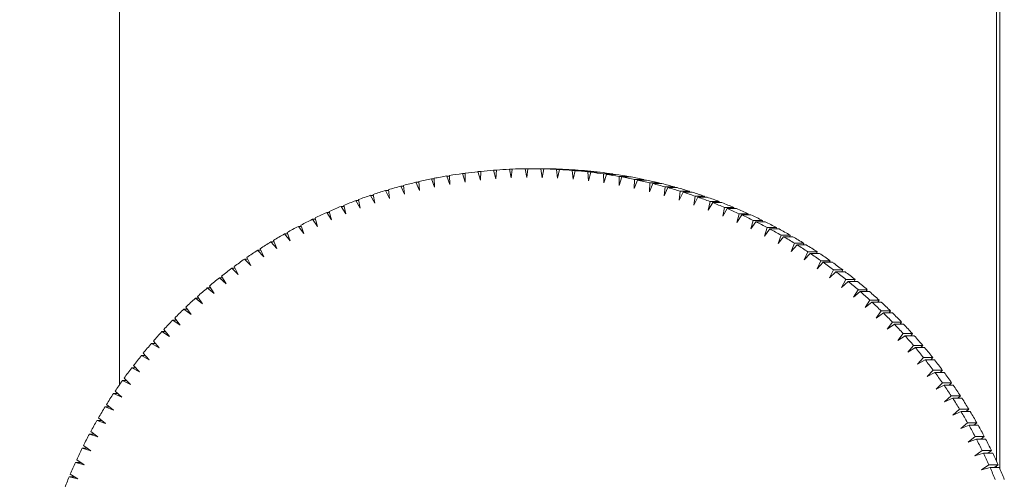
# Model space of a CAD drawing. Header units: millimetres. Extents: x -409 to 780, y -1099 to 54.
# Tile 5 of 35: x -298 to -283, y -978 to -970. Entities that reach past the tile are written whole.
import ezdxf

# ---------------------------------------------------------------- set-up
doc = ezdxf.new("R2010")
doc.units = ezdxf.units.MM

msp = doc.modelspace()

# ---------------------------------------------------------------- linework, layer by layer
at = {"color": 7, "linetype": 'Continuous', "lineweight": 15}
for p, q in [((-296.789, -964.681), (-296.789, -976.128)), ((-282.799, -964.681), (-282.799, -977.354)), ((-282.744, -977.477), (-282.744, -964.681)), ((-291.569, -972.797), (-291.522, -972.931)), ((-291.569, -972.797), (-291.524, -972.797)), ((-291.522, -972.931), (-291.524, -972.789)), ((-291.321, -972.758), (-291.278, -972.894)), ((-291.321, -972.758), (-291.276, -972.758)), ((-291.278, -972.894), (-291.276, -972.752)), ((-291.072, -972.727), (-291.033, -972.864)), ((-291.072, -972.727), (-291.026, -972.727)), ((-291.033, -972.864), (-291.026, -972.722)), ((-290.822, -972.704), (-290.787, -972.842)), ((-290.822, -972.704), (-290.776, -972.704)), ((-290.787, -972.842), (-290.776, -972.701)), ((-290.571, -972.689), (-290.541, -972.828)), ((-290.571, -972.689), (-290.525, -972.689)), ((-290.541, -972.828), (-290.525, -972.687)), ((-290.32, -972.682), (-290.294, -972.822)), ((-290.32, -972.682), (-290.274, -972.682)), ((-290.294, -972.822), (-290.274, -972.681)), ((-290.069, -972.683), (-290.047, -972.824)), ((-290.069, -972.683), (-289.922, -972.683)), ((-290.047, -972.824), (-290.023, -972.684)), ((-289.876, -972.684), (-290.023, -972.684)), ((-289.922, -972.683), (-289.922, -972.684)), ((-289.818, -972.691), (-289.801, -972.833)), ((-289.818, -972.691), (-289.671, -972.691)), ((-289.801, -972.833), (-289.772, -972.694)), ((-289.625, -972.694), (-289.772, -972.694)), ((-289.671, -972.691), (-289.671, -972.694)), ((-289.567, -972.708), (-289.555, -972.85)), ((-289.567, -972.708), (-289.42, -972.708)), ((-289.555, -972.85), (-289.522, -972.711)), ((-289.375, -972.711), (-289.522, -972.711)), ((-289.42, -972.708), (-289.42, -972.711)), ((-289.317, -972.732), (-289.309, -972.874)), ((-289.317, -972.732), (-289.171, -972.732)), ((-289.309, -972.874), (-289.272, -972.737)), ((-289.125, -972.737), (-289.272, -972.737)), ((-289.171, -972.732), (-289.17, -972.737)), ((-289.068, -972.764), (-289.064, -972.907)), ((-289.068, -972.764), (-288.921, -972.764)), ((-289.064, -972.907), (-289.023, -972.771)), ((-288.876, -972.771), (-289.023, -972.771)), ((-288.921, -972.764), (-288.921, -972.771)), ((-288.82, -972.804), (-288.821, -972.947)), ((-288.821, -972.947), (-288.775, -972.812)), ((-288.82, -972.804), (-288.673, -972.804)), ((-288.628, -972.812), (-288.775, -972.812)), ((-288.673, -972.804), (-288.674, -972.812)), ((-292.305, -972.959), (-292.245, -973.088)), ((-292.305, -972.959), (-292.259, -972.959)), ((-292.245, -973.088), (-292.26, -972.947)), ((-292.061, -972.897), (-292.005, -973.028)), ((-292.061, -972.897), (-292.016, -972.897)), ((-292.005, -973.028), (-292.017, -972.887)), ((-291.816, -972.843), (-291.764, -972.976)), ((-291.816, -972.843), (-291.771, -972.843)), ((-291.764, -972.976), (-291.771, -972.834)), ((-288.574, -972.852), (-288.579, -972.994)), ((-288.579, -972.994), (-288.529, -972.861)), ((-288.574, -972.852), (-288.427, -972.852)), ((-288.382, -972.861), (-288.529, -972.861)), ((-288.427, -972.852), (-288.427, -972.861)), ((-288.329, -972.907), (-288.338, -973.05)), ((-288.338, -973.05), (-288.284, -972.918)), ((-288.329, -972.907), (-288.182, -972.907)), ((-288.137, -972.918), (-288.284, -972.918)), ((-288.182, -972.907), (-288.183, -972.918)), ((-288.086, -972.971), (-288.1, -973.112)), ((-288.1, -973.112), (-288.041, -972.983)), ((-288.086, -972.971), (-287.939, -972.971)), ((-287.895, -972.983), (-288.041, -972.983)), ((-287.939, -972.971), (-287.94, -972.983)), ((-292.785, -973.106), (-292.717, -973.231)), ((-292.785, -973.106), (-292.739, -973.106)), ((-292.717, -973.231), (-292.742, -973.091)), ((-292.546, -973.029), (-292.482, -973.156)), ((-292.546, -973.029), (-292.5, -973.029)), ((-292.482, -973.156), (-292.502, -973.015)), ((-287.845, -973.041), (-287.863, -973.183)), ((-287.863, -973.183), (-287.801, -973.055)), ((-287.845, -973.041), (-287.698, -973.041)), ((-287.654, -973.055), (-287.801, -973.055)), ((-287.698, -973.041), (-287.7, -973.055)), ((-287.606, -973.12), (-287.629, -973.26)), ((-287.629, -973.26), (-287.563, -973.135)), ((-287.606, -973.12), (-287.459, -973.12)), ((-287.416, -973.135), (-287.563, -973.135)), ((-287.459, -973.12), (-287.462, -973.135)), ((-293.255, -973.282), (-293.18, -973.403)), ((-293.255, -973.282), (-293.209, -973.282)), ((-293.18, -973.403), (-293.213, -973.265)), ((-293.022, -973.19), (-292.95, -973.313)), ((-293.022, -973.19), (-292.975, -973.19)), ((-292.95, -973.313), (-292.979, -973.174)), ((-287.37, -973.205), (-287.397, -973.345)), ((-287.397, -973.345), (-287.327, -973.222)), ((-287.37, -973.205), (-287.223, -973.205)), ((-287.18, -973.222), (-287.327, -973.222)), ((-287.223, -973.205), (-287.226, -973.222)), ((-287.137, -973.299), (-287.168, -973.437)), ((-287.137, -973.299), (-286.99, -973.299)), ((-286.99, -973.299), (-286.994, -973.316)), ((-293.486, -973.381), (-293.407, -973.499)), ((-293.486, -973.381), (-293.439, -973.381)), ((-293.407, -973.499), (-293.444, -973.362)), ((-287.168, -973.437), (-287.094, -973.316)), ((-286.948, -973.316), (-287.094, -973.316)), ((-286.906, -973.399), (-286.943, -973.537)), ((-286.943, -973.537), (-286.865, -973.418)), ((-286.906, -973.399), (-286.76, -973.399)), ((-286.718, -973.418), (-286.865, -973.418)), ((-286.76, -973.399), (-286.765, -973.418)), ((-293.938, -973.601), (-293.851, -973.714)), ((-293.938, -973.601), (-293.89, -973.601)), ((-293.851, -973.714), (-293.897, -973.58)), ((-293.714, -973.488), (-293.631, -973.603)), ((-293.714, -973.488), (-293.666, -973.488)), ((-293.631, -973.603), (-293.672, -973.468)), ((-286.68, -973.507), (-286.72, -973.643)), ((-286.72, -973.643), (-286.638, -973.527)), ((-286.68, -973.507), (-286.533, -973.507)), ((-286.492, -973.527), (-286.638, -973.527)), ((-286.533, -973.507), (-286.539, -973.527)), ((-294.158, -973.721), (-294.068, -973.832)), ((-294.158, -973.721), (-294.11, -973.721)), ((-294.068, -973.832), (-294.118, -973.699)), ((-286.456, -973.621), (-286.501, -973.757)), ((-286.501, -973.757), (-286.416, -973.643)), ((-286.456, -973.621), (-286.309, -973.621)), ((-286.269, -973.643), (-286.416, -973.643)), ((-286.309, -973.621), (-286.316, -973.643)), ((-286.236, -973.743), (-286.285, -973.877)), ((-286.285, -973.877), (-286.197, -973.766)), ((-286.236, -973.743), (-286.09, -973.743)), ((-286.05, -973.766), (-286.197, -973.766)), ((-286.09, -973.743), (-286.098, -973.766)), ((-294.375, -973.849), (-294.281, -973.956)), ((-294.375, -973.849), (-294.326, -973.849)), ((-294.281, -973.956), (-294.336, -973.825)), ((-286.02, -973.871), (-286.074, -974.004)), ((-286.074, -974.004), (-285.981, -973.896)), ((-286.02, -973.871), (-285.874, -973.871)), ((-285.835, -973.896), (-285.981, -973.896)), ((-285.874, -973.871), (-285.883, -973.896)), ((-294.587, -973.983), (-294.49, -974.087)), ((-294.587, -973.983), (-294.537, -973.983)), ((-294.49, -974.087), (-294.549, -973.958)), ((-285.809, -974.007), (-285.866, -974.137)), ((-285.866, -974.137), (-285.771, -974.032)), ((-285.809, -974.007), (-285.662, -974.007)), ((-285.624, -974.032), (-285.771, -974.032)), ((-285.662, -974.007), (-285.673, -974.032)), ((-294.795, -974.124), (-294.695, -974.225)), ((-294.795, -974.124), (-294.745, -974.124)), ((-294.695, -974.225), (-294.758, -974.097)), ((-285.601, -974.149), (-285.663, -974.277)), ((-285.663, -974.277), (-285.564, -974.175)), ((-285.601, -974.149), (-285.455, -974.149)), ((-285.417, -974.175), (-285.564, -974.175)), ((-285.455, -974.149), (-285.467, -974.175)), ((-295.091, -974.519), (-295.162, -974.396)), ((-294.999, -974.271), (-294.896, -974.369)), ((-294.999, -974.271), (-294.948, -974.271)), ((-294.896, -974.369), (-294.962, -974.243)), ((-285.399, -974.297), (-285.464, -974.423)), ((-285.464, -974.423), (-285.362, -974.325)), ((-285.399, -974.297), (-285.252, -974.297)), ((-285.215, -974.325), (-285.362, -974.325)), ((-285.252, -974.297), (-285.266, -974.325)), ((-295.282, -974.675), (-295.357, -974.554)), ((-295.198, -974.424), (-295.091, -974.519)), ((-295.198, -974.424), (-295.145, -974.424)), ((-285.201, -974.451), (-285.27, -974.576)), ((-285.27, -974.576), (-285.165, -974.48)), ((-285.201, -974.451), (-285.054, -974.451)), ((-285.018, -974.48), (-285.165, -974.48)), ((-285.054, -974.451), (-285.07, -974.48)), ((-295.392, -974.584), (-295.282, -974.675)), ((-295.392, -974.584), (-295.338, -974.584)), ((-285.008, -974.612), (-285.081, -974.734)), ((-285.081, -974.734), (-284.973, -974.642)), ((-285.008, -974.612), (-284.861, -974.612)), ((-284.826, -974.642), (-284.973, -974.642)), ((-284.861, -974.612), (-284.879, -974.642)), ((-295.581, -974.75), (-295.468, -974.838)), ((-295.581, -974.75), (-295.526, -974.75)), ((-295.468, -974.838), (-295.546, -974.719)), ((-284.82, -974.779), (-284.897, -974.899)), ((-284.897, -974.899), (-284.786, -974.81)), ((-284.82, -974.779), (-284.673, -974.779)), ((-284.639, -974.81), (-284.786, -974.81)), ((-284.673, -974.779), (-284.693, -974.81)), ((-295.764, -974.921), (-295.649, -975.006)), ((-295.764, -974.921), (-295.709, -974.921)), ((-295.649, -975.006), (-295.731, -974.889)), ((-284.637, -974.951), (-284.718, -975.069)), ((-284.718, -975.069), (-284.604, -974.983)), ((-284.637, -974.951), (-284.49, -974.951)), ((-284.457, -974.983), (-284.604, -974.983)), ((-284.49, -974.951), (-284.512, -974.983)), ((-295.942, -975.098), (-295.825, -975.179)), ((-295.942, -975.098), (-295.885, -975.098)), ((-295.825, -975.179), (-295.91, -975.066)), ((-284.46, -975.13), (-284.544, -975.244)), ((-284.544, -975.244), (-284.428, -975.163)), ((-284.46, -975.13), (-284.313, -975.13)), ((-284.281, -975.163), (-284.428, -975.163)), ((-284.313, -975.13), (-284.337, -975.163)), ((-296.115, -975.281), (-295.995, -975.358)), ((-296.115, -975.281), (-296.056, -975.281)), ((-295.995, -975.358), (-296.083, -975.247)), ((-284.288, -975.313), (-284.376, -975.425)), ((-284.288, -975.313), (-284.142, -975.313)), ((-284.142, -975.313), (-284.168, -975.347)), ((-296.281, -975.469), (-296.159, -975.542)), ((-296.281, -975.469), (-296.221, -975.469)), ((-296.159, -975.542), (-296.251, -975.434)), ((-284.376, -975.425), (-284.258, -975.347)), ((-284.111, -975.347), (-284.258, -975.347)), ((-296.317, -975.732), (-296.413, -975.627)), ((-284.123, -975.502), (-284.214, -975.612)), ((-284.214, -975.612), (-284.093, -975.537)), ((-284.123, -975.502), (-283.976, -975.502)), ((-283.947, -975.537), (-284.093, -975.537)), ((-283.976, -975.502), (-284.005, -975.537)), ((-296.442, -975.662), (-296.317, -975.732)), ((-296.442, -975.662), (-296.38, -975.662)), ((-283.963, -975.696), (-284.058, -975.803)), ((-284.058, -975.803), (-283.935, -975.732)), ((-283.963, -975.696), (-283.817, -975.696)), ((-283.788, -975.732), (-283.935, -975.732)), ((-283.817, -975.696), (-283.849, -975.732)), ((-296.596, -975.861), (-296.47, -975.926)), ((-296.596, -975.861), (-296.533, -975.861)), ((-296.47, -975.926), (-296.568, -975.824)), ((-283.81, -975.895), (-283.908, -975.999)), ((-283.908, -975.999), (-283.783, -975.932)), ((-283.81, -975.895), (-283.663, -975.895)), ((-283.636, -975.932), (-283.783, -975.932)), ((-283.663, -975.895), (-283.698, -975.932)), ((-296.744, -976.064), (-296.616, -976.125)), ((-296.744, -976.064), (-296.679, -976.064)), ((-296.616, -976.125), (-296.718, -976.026)), ((-283.663, -976.099), (-283.764, -976.199)), ((-283.663, -976.099), (-283.516, -976.099)), ((-283.516, -976.099), (-283.554, -976.137)), ((-296.886, -976.271), (-296.756, -976.328)), ((-296.886, -976.271), (-296.819, -976.271)), ((-296.756, -976.328), (-296.861, -976.233)), ((-283.764, -976.199), (-283.637, -976.137)), ((-283.49, -976.137), (-283.637, -976.137)), ((-283.522, -976.307), (-283.627, -976.404)), ((-283.627, -976.404), (-283.497, -976.346)), ((-283.522, -976.307), (-283.375, -976.307)), ((-283.351, -976.346), (-283.497, -976.346)), ((-283.375, -976.307), (-283.417, -976.346)), ((-297.021, -976.483), (-296.889, -976.536)), ((-297.021, -976.483), (-296.951, -976.483)), ((-296.889, -976.536), (-296.997, -976.444)), ((-283.388, -976.52), (-283.496, -976.613)), ((-283.496, -976.613), (-283.365, -976.559)), ((-283.388, -976.52), (-283.242, -976.52)), ((-283.218, -976.559), (-283.365, -976.559)), ((-283.242, -976.52), (-283.286, -976.559)), ((-297.15, -976.699), (-297.016, -976.748)), ((-297.15, -976.699), (-297.077, -976.699)), ((-297.016, -976.748), (-297.127, -976.659)), ((-283.261, -976.736), (-283.371, -976.827)), ((-283.261, -976.736), (-283.114, -976.736)), ((-283.114, -976.736), (-283.163, -976.776)), ((-297.136, -976.963), (-297.25, -976.878)), ((-283.371, -976.827), (-283.238, -976.776)), ((-283.092, -976.776), (-283.238, -976.776)), ((-297.271, -976.919), (-297.136, -976.963)), ((-297.271, -976.919), (-297.196, -976.919)), ((-283.141, -976.957), (-283.254, -977.044)), ((-283.254, -977.044), (-283.119, -976.998)), ((-283.141, -976.957), (-282.994, -976.957)), ((-282.973, -976.998), (-283.119, -976.998)), ((-282.994, -976.957), (-283.047, -976.998)), ((-297.386, -977.142), (-297.249, -977.183)), ((-297.386, -977.142), (-297.307, -977.142)), ((-297.249, -977.183), (-297.365, -977.101)), ((-283.027, -977.181), (-283.143, -977.264)), ((-283.143, -977.264), (-283.007, -977.223)), ((-283.027, -977.181), (-282.88, -977.181)), ((-282.86, -977.223), (-283.007, -977.223)), ((-282.88, -977.181), (-282.938, -977.223)), ((-297.493, -977.369), (-297.356, -977.406)), ((-297.493, -977.369), (-297.411, -977.369)), ((-297.356, -977.406), (-297.474, -977.328)), ((-282.921, -977.409), (-283.039, -977.488)), ((-283.039, -977.488), (-282.902, -977.451)), ((-282.921, -977.409), (-282.774, -977.409)), ((-282.755, -977.451), (-282.902, -977.451)), ((-282.774, -977.409), (-282.836, -977.451)), ((-282.799, -977.426), (-282.799, -977.451)), ((-297.594, -977.6), (-297.455, -977.632)), ((-297.594, -977.6), (-297.507, -977.6)), ((-297.455, -977.632), (-297.576, -977.557))]:
    msp.add_line(p, q, dxfattribs=at)
for centre, radius, start, end in [((-290.216, -980.671), 7.99, 99.7514, 101.2235), ((-290.216, -980.671), 7.99, 97.9503, 99.4224), ((-290.216, -980.671), 7.989, 96.1491, 97.6212), ((-290.216, -980.671), 7.989, 94.3479, 95.8201), ((-290.216, -980.671), 7.989, 92.5467, 94.0189), ((-290.216, -980.67), 7.989, 90.7455, 92.2176), ((-290.216, -980.67), 7.989, 88.9443, 90.4164), ((-290.069, -980.67), 7.989, 88.9443, 90.4164), ((-290.216, -980.67), 7.989, 87.1431, 88.6152), ((-290.069, -980.67), 7.989, 87.1431, 88.6152), ((-290.216, -980.671), 7.989, 85.3419, 86.814), ((-290.069, -980.671), 7.989, 85.3419, 86.814), ((-290.216, -980.671), 7.989, 83.5407, 85.0128), ((-290.069, -980.671), 7.989, 83.5407, 85.0128), ((-290.216, -980.671), 7.99, 81.7395, 83.2116), ((-290.069, -980.671), 7.99, 81.7395, 83.2116), ((-290.216, -980.671), 7.99, 79.9383, 81.4105), ((-290.069, -980.671), 7.99, 79.9383, 81.4105), ((-290.216, -980.671), 7.99, 78.1372, 79.6093), ((-290.069, -980.671), 7.99, 78.1372, 79.6093), ((-290.216, -980.672), 7.99, 105.1547, 106.6267), ((-290.216, -980.671), 7.99, 103.3537, 104.8257), ((-290.216, -980.671), 7.99, 101.5526, 103.0246), ((-290.216, -980.671), 7.99, 76.3361, 77.8082), ((-290.069, -980.671), 7.99, 76.3361, 77.8082), ((-290.216, -980.671), 7.99, 74.5351, 76.0071), ((-290.069, -980.671), 7.99, 74.5351, 76.0071), ((-290.216, -980.672), 7.991, 72.734, 74.2061), ((-290.07, -980.672), 7.991, 72.734, 74.2061), ((-290.216, -980.672), 7.991, 108.7567, 110.2287), ((-290.216, -980.672), 7.991, 106.9558, 108.4277), ((-290.216, -980.672), 7.991, 70.9331, 72.405), ((-290.07, -980.672), 7.991, 70.9331, 72.405), ((-290.217, -980.672), 7.991, 69.1321, 70.6041), ((-290.07, -980.672), 7.991, 69.1321, 70.6041), ((-290.215, -980.673), 7.992, 112.3586, 113.8304), ((-290.216, -980.673), 7.991, 110.5577, 112.0296), ((-290.217, -980.673), 7.991, 67.3313, 68.8031), ((-290.07, -980.673), 7.991, 67.3313, 68.8031), ((-290.215, -980.673), 7.992, 114.1594, 115.6312), ((-290.217, -980.673), 7.992, 65.5304, 67.0023), ((-290.07, -980.673), 7.992, 65.5304, 67.0023), ((-290.217, -980.673), 7.992, 63.7297, 65.2015), ((-290.07, -980.673), 7.992, 63.7297, 65.2015), ((-290.215, -980.674), 7.993, 117.7609, 119.2326), ((-290.215, -980.674), 7.992, 115.9602, 117.4319), ((-290.217, -980.674), 7.993, 61.929, 63.4007), ((-290.07, -980.674), 7.993, 61.929, 63.4007), ((-290.215, -980.674), 7.993, 119.5615, 121.0332), ((-290.217, -980.674), 7.993, 60.1283, 61.6), ((-290.071, -980.674), 7.993, 60.1283, 61.6), ((-290.218, -980.674), 7.993, 58.3277, 59.7994), ((-290.071, -980.674), 7.993, 58.3277, 59.7994), ((-290.214, -980.675), 7.994, 121.3621, 122.8337), ((-290.218, -980.675), 7.994, 56.5272, 57.9988), ((-290.071, -980.675), 7.994, 56.5272, 57.9988), ((-290.214, -980.675), 7.994, 123.1627, 124.6342), ((-290.218, -980.675), 7.994, 54.7268, 56.1983), ((-290.071, -980.675), 7.994, 54.7268, 56.1983), ((-290.214, -980.675), 7.995, 124.9631, 126.4346), ((-290.218, -980.676), 7.995, 52.9264, 54.3979), ((-290.072, -980.676), 7.995, 52.9264, 54.3979), ((-290.214, -980.676), 7.995, 126.7635, 128.2349), ((-290.219, -980.676), 7.995, 51.1261, 52.5975), ((-290.072, -980.676), 7.995, 51.1261, 52.5975), ((-290.213, -980.676), 7.996, 128.5638, 130.0352), ((-290.219, -980.676), 7.996, 49.3259, 50.7973), ((-290.072, -980.676), 7.996, 49.3259, 50.7973), ((-290.213, -980.677), 7.996, 130.364, 131.8353), ((-290.219, -980.677), 7.996, 47.5258, 48.997), ((-290.072, -980.677), 7.996, 47.5258, 48.997), ((-290.213, -980.677), 7.997, 132.1642, 133.6354), ((-290.22, -980.677), 7.997, 45.7257, 47.1969), ((-290.073, -980.677), 7.997, 45.7257, 47.1969), ((-290.212, -980.677), 7.997, 133.9643, 135.4355), ((-290.22, -980.677), 7.997, 43.9257, 45.3969), ((-290.073, -980.677), 7.997, 43.9257, 45.3969), ((-290.212, -980.678), 7.998, 135.7643, 137.2354), ((-290.22, -980.678), 7.998, 42.1258, 43.5969), ((-290.074, -980.678), 7.998, 42.1258, 43.5969), ((-290.212, -980.678), 7.998, 137.5642, 139.0353), ((-290.211, -980.678), 7.999, 139.3641, 140.8351), ((-290.221, -980.678), 7.998, 40.3259, 41.797), ((-290.074, -980.678), 7.998, 40.3259, 41.797), ((-290.221, -980.679), 7.999, 38.5262, 39.9971), ((-290.074, -980.679), 7.999, 38.5262, 39.9971), ((-290.211, -980.679), 7.999, 141.1638, 142.6348), ((-290.221, -980.679), 7.999, 36.7265, 38.1974), ((-290.075, -980.679), 7.999, 36.7265, 38.1974), ((-290.21, -980.679), 8, 142.9635, 144.4344), ((-290.222, -980.679), 8, 34.9269, 36.3977), ((-290.075, -980.679), 8, 34.9269, 36.3977), ((-290.21, -980.679), 8, 144.7632, 146.234), ((-290.21, -980.68), 8.001, 146.5627, 148.0335), ((-290.222, -980.679), 8, 33.1273, 34.5981), ((-290.075, -980.679), 8, 33.1273, 34.5981), ((-290.223, -980.68), 8.001, 31.3278, 32.7986), ((-290.076, -980.68), 8.001, 31.3278, 32.7986), ((-290.209, -980.68), 8.001, 148.3622, 149.8329), ((-290.223, -980.68), 8.001, 29.5284, 30.9991), ((-290.076, -980.68), 8.001, 29.5284, 30.9991), ((-290.209, -980.68), 8.002, 150.1616, 151.6323), ((-290.223, -980.68), 8.002, 27.7291, 29.1997), ((-290.077, -980.68), 8.002, 27.7291, 29.1997), ((-290.209, -980.68), 8.002, 151.961, 153.4316), ((-290.224, -980.68), 8.002, 25.9298, 27.4004), ((-290.077, -980.68), 8.002, 25.9298, 27.4004), ((-290.208, -980.68), 8.002, 153.7603, 155.2308), ((-290.224, -980.68), 8.003, 24.1306, 25.6011), ((-290.077, -980.68), 8.003, 24.1306, 25.6011), ((-290.208, -980.681), 8.003, 155.5595, 157.03), ((-290.224, -980.681), 8.003, 22.3314, 23.8019), ((-290.078, -980.681), 8.003, 22.3314, 23.8019), ((-290.207, -980.681), 8.003, 157.3587, 158.8292)]:
    msp.add_arc(centre, radius, start, end, dxfattribs=at)
at = {"color": 8, "linetype": 'Continuous', "lineweight": 15}
msp.add_arc((-173.642, -861.232), 176.482, 219.40453, 225.73733, dxfattribs=at)

doc.saveas('drawing.dxf')
